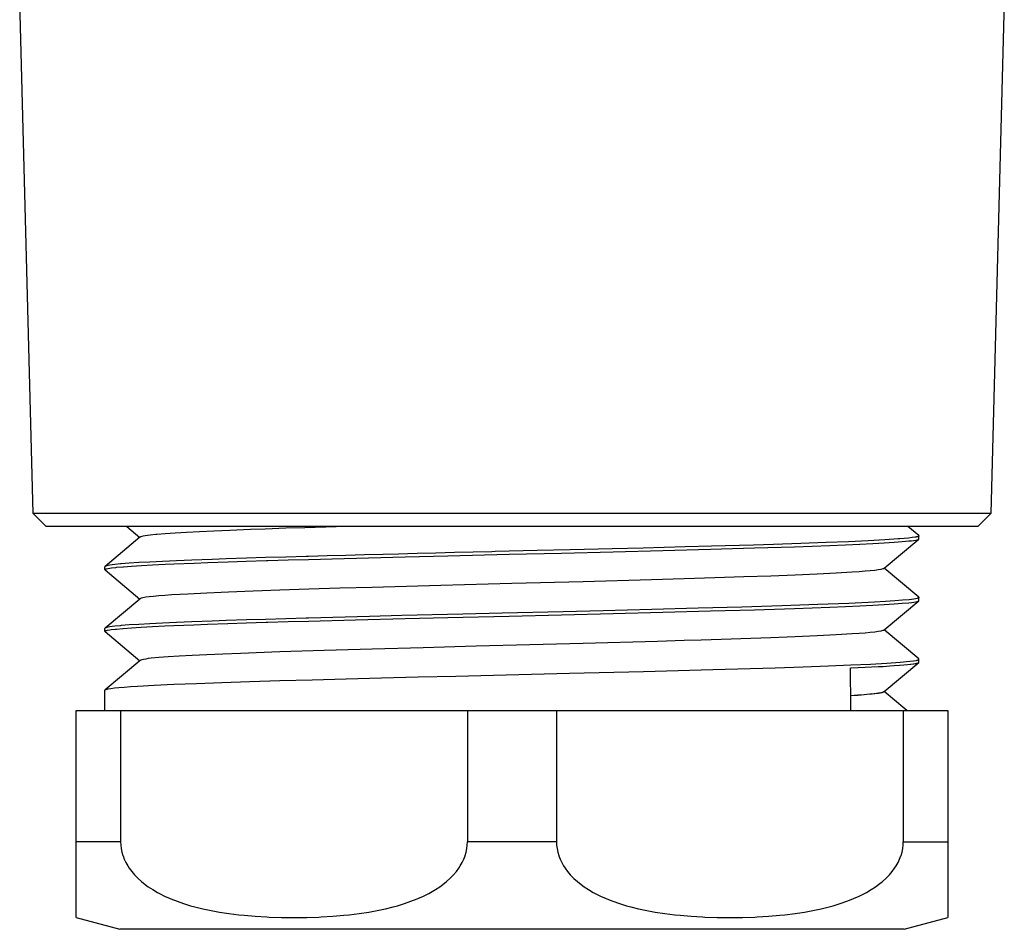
# Model space of a CAD drawing. Header units: millimetres. Extents: x 0 to 297, y 0 to 210.
# Tile 17 of 35: x 248 to 266, y 38 to 55. Entities that reach past the tile are written whole.
import ezdxf

# ---------------------------------------------------------------- set-up
doc = ezdxf.new("R2010")
doc.units = ezdxf.units.MM
doc.layers.add('ALL_ASSEM_MEMBER', color=7, linetype='CONTINUOUS')

msp = doc.modelspace()

# ---------------------------------------------------------------- linework, layer by layer
at = {"layer": 'ALL_ASSEM_MEMBER', "color": 7}
for p, q in [((247.759012, 45.864435), (247.513764, 55.230701)), ((265.51374, 55.230701), (265.268468, 45.864435)), ((265.268468, 45.864435), (247.759012, 45.864435)), ((247.759012, 45.864435), (247.998939, 45.630716)), ((265.028541, 45.630716), (265.268468, 45.864435)), ((265.028541, 45.630716), (247.998939, 45.630716)), ((249.470553, 45.630716), (249.710244, 45.429393)), ((251.064546, 45.54551), (250.801406, 45.533339)), ((251.352705, 45.557681), (251.064546, 45.54551)), ((251.734205, 45.572462), (251.352705, 45.557681)), ((251.99851, 45.582022), (251.734205, 45.572462)), ((252.380098, 45.595075), (251.99851, 45.582022)), ((252.727256, 45.606364), (252.380098, 45.595075)), ((253.108862, 45.618217), (252.727256, 45.606364)), ((253.490493, 45.629647), (253.108862, 45.618217)), ((253.525383, 45.630706), (253.490493, 45.629647)), ((263.949949, 45.462932), (263.750111, 45.630716)), ((249.709083, 45.430374), (249.076134, 44.898922)), ((249.715822, 45.436025), (249.709083, 45.430381)), ((249.722937, 45.440149), (249.715776, 45.43574)), ((249.726923, 45.441913), (249.722937, 45.440149)), ((249.745233, 45.44784), (249.726923, 45.441913)), ((249.745938, 45.448002), (249.745233, 45.44784)), ((249.772714, 45.45407), (249.745938, 45.448002)), ((249.807216, 45.460138), (249.772714, 45.45407)), ((249.849397, 45.466241), (249.807216, 45.460138)), ((249.899245, 45.472309), (249.849397, 45.466241)), ((250.003801, 45.482892), (249.899245, 45.472309)), ((250.021545, 45.484656), (250.003801, 45.482892)), ((250.173688, 45.496827), (250.021545, 45.484656)), ((250.355008, 45.508997), (250.173688, 45.496827)), ((250.564554, 45.521168), (250.355008, 45.508997)), ((250.801406, 45.533339), (250.564554, 45.521168)), ((263.027352, 45.367072), (262.668351, 45.350526)), ((263.330906, 45.383582), (263.027352, 45.367072)), ((263.316975, 44.866382), (263.949949, 45.397957)), ((263.576393, 45.400197), (263.330906, 45.383582)), ((263.601476, 45.402314), (263.576393, 45.400197)), ((263.76176, 45.416848), (263.601476, 45.402314)), ((263.648931, 45.351648), (263.769877, 45.363219)), ((263.83137, 45.425068), (263.76176, 45.416848)), ((263.769877, 45.363219), (263.819033, 45.369005)), ((263.819033, 45.369005), (263.860591, 45.374826)), ((263.885394, 45.433323), (263.83137, 45.425068)), ((263.860591, 45.374826), (263.894493, 45.380611)), ((263.89251, 45.434307), (263.885243, 45.432896)), ((263.899742, 45.435719), (263.89251, 45.434307)), ((263.894493, 45.380611), (263.920704, 45.386397)), ((263.906974, 45.43713), (263.899742, 45.435719)), ((263.91417, 45.438894), (263.906974, 45.43713)), ((263.914876, 45.439056), (263.91417, 45.438894)), ((263.918827, 45.440114), (263.914876, 45.439056)), ((263.925283, 45.441878), (263.918827, 45.440114)), ((263.920704, 45.386397), (263.939189, 45.392182)), ((263.930892, 45.443642), (263.925283, 45.441878)), ((263.935972, 45.445406), (263.930892, 45.443642)), ((263.939712, 45.446817), (263.935972, 45.445406)), ((263.939189, 45.392182), (263.949949, 45.397968)), ((263.94338, 45.448581), (263.939712, 45.446817)), ((263.944439, 45.449286), (263.94338, 45.448581)), ((263.946555, 45.450345), (263.944439, 45.449286)), ((263.948672, 45.451756), (263.946555, 45.450345)), ((263.94973, 45.452461), (263.948672, 45.451756)), ((263.950789, 45.45352), (263.94973, 45.452461)), ((263.949949, 45.462932), (263.953124, 45.457781)), ((263.949949, 45.397925), (263.953124, 45.403076)), ((263.951847, 45.454578), (263.950789, 45.45352)), ((263.952553, 45.455636), (263.951847, 45.454578)), ((263.952898, 45.456695), (263.952553, 45.455636)), ((263.953004, 45.457753), (263.952898, 45.456695)), ((263.953025, 45.403083), (263.953025, 45.457753)), ((256.976028, 45.186661), (256.207923, 45.168282)), ((257.577715, 45.20116), (256.976028, 45.186661)), ((258.345817, 45.22014), (257.577715, 45.20116)), ((258.911224, 45.234498), (258.345817, 45.22014)), ((258.361258, 45.166228), (259.273752, 45.189335)), ((259.679304, 45.254465), (258.911224, 45.234498)), ((259.273752, 45.189335), (260.140279, 45.212583)), ((260.163297, 45.267588), (259.679304, 45.254465)), ((260.140279, 45.212583), (260.946431, 45.235726)), ((260.931315, 45.289708), (260.163297, 45.267588)), ((261.291306, 45.300749), (260.931315, 45.289708)), ((260.946431, 45.235726), (261.678793, 45.258938)), ((261.796614, 45.317224), (261.291306, 45.300749)), ((261.678793, 45.258938), (262.325156, 45.282045)), ((262.256921, 45.333805), (261.796614, 45.317224)), ((262.668351, 45.350526), (262.256921, 45.333805)), ((262.325156, 45.282045), (262.612669, 45.293616)), ((262.612669, 45.293616), (262.874779, 45.305223)), ((262.874779, 45.305223), (263.110378, 45.316829)), ((263.110378, 45.316829), (263.318485, 45.328471)), ((263.318485, 45.328471), (263.498253, 45.340077)), ((263.498253, 45.340077), (263.648931, 45.351648)), ((250.379561, 45.001929), (250.124151, 44.990499)), ((250.65984, 45.013324), (250.379561, 45.001929)), ((251.032041, 45.027188), (250.65984, 45.013324)), ((251.290228, 45.036149), (251.032041, 45.027188)), ((251.662493, 45.04839), (251.290228, 45.036149)), ((251.652093, 44.993339), (252.023518, 45.00491)), ((252.005191, 45.059044), (251.662493, 45.04839)), ((252.377498, 45.070086), (252.005191, 45.059044)), ((252.023518, 45.00491), (252.050223, 45.005616)), ((252.050223, 45.005616), (252.421669, 45.016517)), ((252.749805, 45.080705), (252.377498, 45.070086)), ((252.421669, 45.016517), (252.793116, 45.02703)), ((252.793042, 45.081763), (252.749805, 45.080705)), ((253.134495, 45.091221), (252.793042, 45.081837)), ((252.793042, 45.027058), (253.445327, 45.044802)), ((253.475987, 45.100358), (253.134495, 45.091221)), ((253.445327, 45.044802), (254.561666, 45.073413)), ((253.817461, 45.109283), (253.475987, 45.100358)), ((254.158957, 45.118032), (253.817461, 45.109283)), ((254.440441, 45.125123), (254.158957, 45.118032)), ((254.781937, 45.133625), (254.440441, 45.125123)), ((254.561666, 45.073413), (255.343315, 45.09271)), ((255.123429, 45.142056), (254.781937, 45.133625)), ((255.464924, 45.150417), (255.123429, 45.142056)), ((255.343315, 45.09271), (256.459696, 45.119803)), ((255.80642, 45.158742), (255.464924, 45.150417)), ((256.147915, 45.166997), (255.80642, 45.158742)), ((256.207923, 45.168409), (256.147915, 45.166997)), ((256.459696, 45.119803), (257.417991, 45.143086)), ((257.417991, 45.143086), (258.361258, 45.166228)), ((249.076134, 44.898936), (249.072959, 44.89375)), ((249.076155, 44.833937), (249.07298, 44.839158)), ((249.073033, 44.839204), (249.073033, 44.893722)), ((249.073033, 44.839176), (249.07316, 44.840234)), ((249.07316, 44.840234), (249.073506, 44.841292)), ((249.073506, 44.841292), (249.074211, 44.842351)), ((249.074211, 44.842351), (249.074917, 44.843409)), ((249.074917, 44.843409), (249.075622, 44.844114)), ((249.075622, 44.844114), (249.075943, 44.844411)), ((249.075943, 44.844411), (249.077002, 44.845469)), ((249.076155, 44.833969), (249.710353, 44.30136)), ((249.083024, 44.903363), (249.07618, 44.899201)), ((249.077002, 44.845469), (249.07806, 44.846175)), ((249.07806, 44.846175), (249.079471, 44.84688)), ((249.079471, 44.84688), (249.080882, 44.847586)), ((249.080882, 44.847586), (249.082293, 44.848291)), ((249.082293, 44.848291), (249.083705, 44.848997)), ((249.086763, 44.904775), (249.083024, 44.903363)), ((249.083669, 44.848806), (249.097569, 44.853781)), ((249.104614, 44.910384), (249.086763, 44.904775)), ((249.097569, 44.853781), (249.099685, 44.854486)), ((249.099685, 44.854486), (249.122757, 44.860025)), ((249.104896, 44.910454), (249.104614, 44.910384)), ((249.130507, 44.916134), (249.104896, 44.910454)), ((249.122757, 44.860025), (249.164141, 44.867362)), ((249.163563, 44.921849), (249.130507, 44.916134)), ((249.204107, 44.927564), (249.163563, 44.921849)), ((249.164141, 44.867362), (249.190247, 44.871067)), ((249.190247, 44.871067), (249.272218, 44.880768)), ((249.252036, 44.933279), (249.204107, 44.927564)), ((249.354638, 44.943404), (249.252036, 44.933279)), ((249.272218, 44.880768), (249.285976, 44.882179)), ((249.285976, 44.882179), (249.401518, 44.892727)), ((249.369913, 44.944815), (249.354638, 44.943404)), ((249.516696, 44.95628), (249.369913, 44.944815)), ((249.401518, 44.892727), (249.409597, 44.893433)), ((249.409597, 44.893433), (249.560599, 44.904581)), ((249.691836, 44.967675), (249.516696, 44.95628)), ((249.560599, 44.904581), (249.73841, 44.915693)), ((249.894577, 44.979069), (249.691836, 44.967675)), ((249.73841, 44.915693), (249.94234, 44.926841)), ((250.124151, 44.990499), (249.894577, 44.979069)), ((249.94234, 44.926841), (250.17161, 44.938059)), ((250.17161, 44.938059), (250.331266, 44.94522)), ((250.331266, 44.94522), (250.702561, 44.960355)), ((250.702561, 44.960355), (250.951643, 44.969633)), ((250.951643, 44.969633), (251.323001, 44.982544)), ((251.323001, 44.982544), (251.652093, 44.993339)), ((263.144008, 44.826158), (263.063695, 44.817515)), ((263.208947, 44.834801), (263.144008, 44.826158)), ((263.258343, 44.843444), (263.208947, 44.834801)), ((263.292139, 44.852087), (263.258343, 44.843444)), ((263.303146, 44.856426), (263.292139, 44.852087)), ((263.310237, 44.86073), (263.303146, 44.856426)), ((263.310237, 44.86073), (263.316975, 44.866375)), ((263.949924, 44.334933), (263.315814, 44.867355)), ((259.066227, 44.653297), (257.813719, 44.61876)), ((259.659923, 44.670583), (259.066227, 44.653297)), ((260.22455, 44.687869), (259.659923, 44.670583)), ((260.754728, 44.705155), (260.22455, 44.687869)), ((261.245763, 44.722442), (260.754728, 44.705155)), ((261.693063, 44.739728), (261.245763, 44.722442)), ((262.092351, 44.757014), (261.693063, 44.739728)), ((262.440112, 44.7743), (262.092351, 44.757014)), ((262.732966, 44.791586), (262.440112, 44.7743)), ((262.857937, 44.800229), (262.732966, 44.791586)), ((262.968265, 44.808872), (262.857937, 44.800229)), ((263.063695, 44.817515), (262.968265, 44.808872)), ((252.27158, 44.463291), (251.780504, 44.446005)), ((252.801822, 44.480577), (252.27158, 44.463291)), ((253.366432, 44.497864), (252.801822, 44.480577)), ((253.96017, 44.51515), (253.366432, 44.497864)), ((255.212678, 44.549687), (253.96017, 44.51515)), ((256.513199, 44.584223), (255.212678, 44.549687)), ((257.813719, 44.61876), (256.513199, 44.584223)), ((249.709189, 44.30234), (249.076113, 43.770772)), ((249.715931, 44.308006), (249.709193, 44.302326)), ((249.723064, 44.312091), (249.715973, 44.307787)), ((249.734071, 44.316395), (249.723064, 44.312091)), ((249.767796, 44.325038), (249.734071, 44.316395)), ((249.817167, 44.333681), (249.767796, 44.325038)), ((249.882107, 44.342324), (249.817167, 44.333681)), ((249.962402, 44.350967), (249.882107, 44.342324)), ((250.05785, 44.35961), (249.962402, 44.350967)), ((250.168202, 44.368253), (250.05785, 44.35961)), ((250.293195, 44.376896), (250.168202, 44.368253)), ((250.586176, 44.394182), (250.293195, 44.376896)), ((250.934025, 44.411433), (250.586176, 44.394182)), ((251.333288, 44.428719), (250.934025, 44.411433)), ((251.780504, 44.446005), (251.333288, 44.428719)), ((263.771472, 44.289986), (263.655394, 44.278768)), ((263.859236, 44.301204), (263.771472, 44.289986)), ((263.861, 44.301469), (263.859236, 44.301204)), ((263.918404, 44.312405), (263.861, 44.301469)), ((263.92202, 44.313668), (263.918139, 44.31261)), ((263.9259, 44.314726), (263.92202, 44.313668)), ((263.929746, 44.315785), (263.9259, 44.314726)), ((263.933591, 44.317196), (263.929746, 44.315785)), ((263.937366, 44.318607), (263.933591, 44.317196)), ((263.94107, 44.320018), (263.937366, 44.318607)), ((263.944245, 44.321429), (263.94107, 44.320018)), ((263.946009, 44.322135), (263.944245, 44.321429)), ((263.947772, 44.323193), (263.946009, 44.322135)), ((263.949184, 44.324251), (263.947772, 44.323193)), ((263.950595, 44.32531), (263.949184, 44.324251)), ((263.949924, 44.334944), (263.953099, 44.329758)), ((263.950789, 44.325532), (263.950595, 44.32531)), ((263.951847, 44.32659), (263.950789, 44.325532)), ((263.952553, 44.327648), (263.951847, 44.32659)), ((263.952898, 44.328707), (263.952553, 44.327648)), ((263.953004, 44.329765), (263.952898, 44.328707)), ((263.953025, 44.275056), (263.953025, 44.329733)), ((259.067546, 44.110705), (258.17738, 44.088162)), ((259.917944, 44.133071), (259.067546, 44.110705)), ((260.715313, 44.155507), (259.917944, 44.133071)), ((260.140624, 44.084532), (260.946798, 44.10778)), ((261.447244, 44.177873), (260.715313, 44.155507)), ((260.946798, 44.10778), (261.679136, 44.130957)), ((262.102327, 44.20031), (261.447244, 44.177873)), ((261.679136, 44.130957), (262.325501, 44.154241)), ((262.67038, 44.222782), (262.102327, 44.20031)), ((262.325501, 44.154241), (262.612994, 44.165777)), ((262.612994, 44.165777), (262.8751, 44.177277)), ((263.142551, 44.245148), (262.67038, 44.222782)), ((262.8751, 44.177277), (263.110681, 44.188848)), ((263.110681, 44.188848), (263.318785, 44.20049)), ((263.340343, 44.256331), (263.142551, 44.245148)), ((263.317, 43.738376), (263.949991, 44.269955)), ((263.318785, 44.20049), (263.498511, 44.212096)), ((263.5115, 44.267549), (263.340343, 44.256331)), ((263.498511, 44.212096), (263.649146, 44.223667)), ((263.655394, 44.278768), (263.5115, 44.267549)), ((263.649146, 44.223667), (263.77005, 44.235238)), ((263.77005, 44.235238), (263.819185, 44.241059)), ((263.819185, 44.241059), (263.860721, 44.24688)), ((263.860721, 44.24688), (263.894588, 44.252701)), ((263.894588, 44.252701), (263.920799, 44.258486)), ((263.920799, 44.258486), (263.939249, 44.264272)), ((263.939249, 44.264272), (263.949974, 44.270058)), ((263.949991, 44.269994), (263.953166, 44.275074)), ((251.66232, 43.920356), (251.290055, 43.908186)), ((252.005085, 43.930975), (251.66232, 43.920356)), ((252.377392, 43.942052), (252.005085, 43.930975)), ((252.749721, 43.952706), (252.377392, 43.942052)), ((252.793042, 43.953764), (252.749721, 43.952706)), ((252.793042, 43.899042), (253.653582, 43.922431)), ((253.905938, 43.983458), (252.793045, 43.953754)), ((253.653582, 43.922431), (254.561772, 43.945608)), ((254.500886, 43.998557), (253.905938, 43.983458)), ((255.613842, 44.026003), (254.500886, 43.998557)), ((254.561772, 43.945608), (255.343509, 43.96487)), ((255.343509, 43.96487), (256.45989, 43.991893)), ((256.333564, 44.043395), (255.613842, 44.026003)), ((257.446545, 44.070206), (256.333564, 44.043395)), ((256.45989, 43.991893), (257.418249, 44.01507)), ((257.418249, 44.01507), (258.361536, 44.038283)), ((258.17738, 44.088162), (257.446545, 44.070206)), ((258.361536, 44.038283), (259.274055, 44.06146)), ((259.274055, 44.06146), (260.140624, 44.084532)), ((249.076113, 43.770779), (249.072938, 43.765664)), ((249.073033, 43.711075), (249.073033, 43.765625)), ((249.082939, 43.775316), (249.07613, 43.771153)), ((249.086678, 43.776727), (249.082939, 43.775316)), ((249.1046, 43.782406), (249.086678, 43.776727)), ((249.104794, 43.782456), (249.1046, 43.782406)), ((249.13037, 43.788206), (249.104794, 43.782456)), ((249.163425, 43.793956), (249.13037, 43.788206)), ((249.162148, 43.739138), (249.188642, 43.742948)), ((249.203928, 43.799707), (249.163425, 43.793956)), ((249.188642, 43.742948), (249.267879, 43.752403)), ((249.251856, 43.805422), (249.203928, 43.799707)), ((249.3528, 43.815335), (249.251856, 43.805422)), ((249.267879, 43.752403), (249.284036, 43.754167)), ((249.284036, 43.754167), (249.398156, 43.764538)), ((249.369698, 43.816746), (249.3528, 43.815335)), ((249.516481, 43.82814), (249.369698, 43.816746)), ((249.398156, 43.764538), (249.407364, 43.765244)), ((249.407364, 43.765244), (249.558151, 43.776392)), ((249.6916, 43.839606), (249.516481, 43.82814)), ((249.558151, 43.776392), (249.735831, 43.787575)), ((249.894341, 43.851036), (249.6916, 43.839606)), ((249.735831, 43.787575), (249.939694, 43.798758)), ((250.123893, 43.862395), (249.894341, 43.851036)), ((249.939694, 43.798758), (250.16901, 43.809941)), ((250.379325, 43.873755), (250.123893, 43.862395)), ((250.16901, 43.809941), (250.328881, 43.817102)), ((250.328881, 43.817102), (250.700222, 43.832271)), ((250.659624, 43.88522), (250.379325, 43.873755)), ((251.031826, 43.89919), (250.659624, 43.88522)), ((250.700222, 43.832271), (250.949773, 43.84162)), ((250.949773, 43.84162), (251.321198, 43.854602)), ((251.290055, 43.908186), (251.031826, 43.89919)), ((251.321198, 43.854602), (251.650982, 43.865397)), ((251.650982, 43.865397), (252.022467, 43.876898)), ((252.022467, 43.876898), (252.050019, 43.877603)), ((252.050019, 43.877603), (252.421507, 43.888539)), ((252.421507, 43.888539), (252.793017, 43.899052)), ((249.076113, 43.705949), (249.072938, 43.711135)), ((249.073033, 43.711124), (249.07316, 43.712183)), ((249.07316, 43.712183), (249.073506, 43.713241)), ((249.073506, 43.713241), (249.074211, 43.714299)), ((249.074211, 43.714299), (249.074917, 43.715358)), ((249.074917, 43.715358), (249.075622, 43.716063)), ((249.075622, 43.716063), (249.075901, 43.716335)), ((249.075901, 43.716335), (249.076959, 43.717393)), ((249.076113, 43.705885), (249.710244, 43.173361)), ((249.076959, 43.717393), (249.078018, 43.718099)), ((249.078018, 43.718099), (249.079076, 43.718804)), ((249.079076, 43.718804), (249.080487, 43.71951)), ((249.080487, 43.71951), (249.081898, 43.720215)), ((249.081898, 43.720215), (249.083309, 43.720921)), ((249.083151, 43.720512), (249.096662, 43.725486)), ((249.096662, 43.725486), (249.098779, 43.726191)), ((249.098779, 43.726191), (249.121603, 43.731801)), ((249.121603, 43.731801), (249.162148, 43.739138)), ((261.245985, 43.5945), (259.973217, 43.552103)), ((261.69318, 43.611786), (261.245985, 43.5945)), ((262.092594, 43.629072), (261.69318, 43.611786)), ((262.440376, 43.646358), (262.092594, 43.629072)), ((262.73321, 43.663644), (262.440376, 43.646358)), ((262.858223, 43.672287), (262.73321, 43.663644)), ((262.968597, 43.68093), (262.858223, 43.672287)), ((263.064002, 43.689573), (262.968597, 43.68093)), ((263.144188, 43.698216), (263.064002, 43.689573)), ((263.209018, 43.706859), (263.144188, 43.698216)), ((263.258372, 43.715502), (263.209018, 43.706859)), ((263.292168, 43.724145), (263.258372, 43.715502)), ((263.303174, 43.728449), (263.292168, 43.724145)), ((263.3103, 43.732753), (263.303174, 43.728449)), ((263.3103, 43.732753), (263.317003, 43.738362)), ((263.949949, 43.206928), (263.315835, 43.73935)), ((253.959553, 43.387201), (253.079462, 43.361307)), ((254.892698, 43.41313), (253.959553, 43.387201)), ((255.859456, 43.439024), (254.892698, 43.41313)), ((256.839906, 43.464917), (255.859456, 43.439024)), ((257.813532, 43.490847), (256.839906, 43.464917)), ((259.174388, 43.528502), (257.813532, 43.490847)), ((259.659993, 43.542684), (259.174388, 43.528502)), ((259.973217, 43.552103), (259.659993, 43.542684)), ((249.817069, 43.205873), (249.778612, 43.199417)), ((249.864221, 43.212364), (249.817069, 43.205873)), ((249.920013, 43.218855), (249.864221, 43.212364)), ((250.057363, 43.231802), (249.920013, 43.218855)), ((250.22841, 43.244749), (250.057363, 43.231802)), ((250.432101, 43.257696), (250.22841, 43.244749)), ((250.667424, 43.270643), (250.432101, 43.257696)), ((250.933235, 43.28359), (250.667424, 43.270643)), ((251.228157, 43.296537), (250.933235, 43.28359)), ((251.550486, 43.309484), (251.228157, 43.296537)), ((252.270811, 43.335413), (251.550486, 43.309484)), ((253.079462, 43.361307), (252.270811, 43.335413)), ((263.953025, 43.201756), (263.94985, 43.206942)), ((263.953008, 43.199474), (263.953353, 43.200532)), ((263.953025, 43.147157), (263.953025, 43.201767)), ((263.953353, 43.200532), (263.953459, 43.20159)), ((249.709083, 43.174335), (249.076046, 42.642833)), ((249.715779, 43.179962), (249.709076, 43.174317)), ((249.727954, 43.186435), (249.715818, 43.179944)), ((249.748908, 43.192926), (249.727954, 43.186435)), ((249.778612, 43.199417), (249.748908, 43.192926)), ((260.185438, 43.012452), (261.325138, 43.046107)), ((261.325138, 43.046107), (261.834259, 43.062829)), ((261.834259, 43.062829), (262.296828, 43.079551)), ((262.296828, 43.079551), (262.708773, 43.096484)), ((262.693695, 43.04107), (262.716731, 43.042128)), ((262.693695, 43.04107), (262.694753, 42.96342)), ((262.708773, 43.096484), (263.066524, 43.113276)), ((262.716731, 43.042128), (262.842863, 43.047808)), ((262.842863, 43.047808), (262.968999, 43.05384)), ((262.968999, 43.05384), (263.086541, 43.059802)), ((263.066524, 43.113276), (263.366939, 43.130033)), ((263.086541, 43.059802), (263.212609, 43.066611)), ((263.212609, 43.066611), (263.297121, 43.071444)), ((263.297121, 43.071444), (263.423147, 43.079205)), ((263.316911, 42.610406), (263.949991, 43.142063)), ((263.366939, 43.130033), (263.607381, 43.146896)), ((263.423147, 43.079205), (263.499608, 43.08432)), ((263.499608, 43.08432), (263.599578, 43.091693)), ((263.599578, 43.091693), (263.674165, 43.097867)), ((263.607381, 43.146896), (263.785774, 43.163688)), ((263.674165, 43.097867), (263.741108, 43.104217)), ((263.741108, 43.104217), (263.746647, 43.104922)), ((263.746647, 43.104922), (263.798541, 43.110637)), ((263.785774, 43.163688), (263.851189, 43.172049)), ((263.798541, 43.110637), (263.807819, 43.111696)), ((263.807819, 43.111696), (263.846988, 43.116881)), ((263.846988, 43.116881), (263.857324, 43.118293)), ((263.851189, 43.172049), (263.900539, 43.18041)), ((263.857324, 43.118293), (263.886393, 43.12309)), ((263.886393, 43.12309), (263.898599, 43.12556)), ((263.898599, 43.12556), (263.916732, 43.129581)), ((263.900511, 43.180314), (263.900726, 43.18036)), ((263.900726, 43.18036), (263.906441, 43.181418)), ((263.906441, 43.181418), (263.912156, 43.18283)), ((263.912156, 43.18283), (263.917836, 43.184241)), ((263.916732, 43.129581), (263.926398, 43.132051)), ((263.917836, 43.184241), (263.92348, 43.185652)), ((263.92348, 43.185652), (263.925244, 43.186005)), ((263.925244, 43.186005), (263.930818, 43.187768)), ((263.926398, 43.132051), (263.937934, 43.13579)), ((263.930818, 43.187768), (263.935616, 43.189532)), ((263.935616, 43.189532), (263.939849, 43.191296)), ((263.937934, 43.13579), (263.940756, 43.136849)), ((263.939849, 43.191296), (263.942671, 43.192355)), ((263.940756, 43.136849), (263.945906, 43.139318)), ((263.942671, 43.192355), (263.945846, 43.193766)), ((263.945846, 43.193766), (263.946552, 43.19408)), ((263.945906, 43.139318), (263.949822, 43.14214)), ((263.946552, 43.19408), (263.948316, 43.195138)), ((263.948316, 43.195138), (263.95008, 43.196196)), ((263.949991, 43.142077), (263.953166, 43.147157)), ((263.95008, 43.196196), (263.950185, 43.196299)), ((263.950185, 43.196299), (263.951244, 43.197357)), ((263.951244, 43.197357), (263.952302, 43.198415)), ((263.952302, 43.198415), (263.953008, 43.199474)), ((252.861304, 42.827703), (253.482929, 42.844424)), ((253.482929, 42.844424), (254.131056, 42.861076)), ((254.131056, 42.861076), (254.800031, 42.877974)), ((254.800031, 42.877974), (255.483967, 42.894907)), ((255.483967, 42.894907), (256.176945, 42.911629)), ((256.176945, 42.911629), (257.565597, 42.945319)), ((257.565597, 42.945319), (258.917496, 42.978762)), ((258.917496, 42.978762), (260.185438, 43.012452)), ((262.694753, 42.96342), (262.695812, 42.885766)), ((262.695812, 42.885766), (262.69687, 42.808117)), ((249.128419, 42.659534), (249.178866, 42.667965)), ((249.178866, 42.667965), (249.245358, 42.676432)), ((249.245358, 42.676432), (249.327759, 42.684863)), ((249.327759, 42.684863), (249.425902, 42.693259)), ((249.425902, 42.693259), (249.539525, 42.70162)), ((249.539525, 42.70162), (249.668415, 42.710016)), ((249.668415, 42.710016), (249.97083, 42.726879)), ((249.97083, 42.726879), (250.330497, 42.743671)), ((250.330497, 42.743671), (250.744231, 42.760393)), ((250.744231, 42.760393), (251.208436, 42.777256)), ((251.208436, 42.777256), (251.719064, 42.794118)), ((251.719064, 42.794118), (252.271633, 42.810911)), ((252.271633, 42.810911), (252.861304, 42.827703)), ((262.69687, 42.808117), (262.697928, 42.730467)), ((262.697928, 42.730467), (262.698987, 42.652813)), ((249.073033, 42.637739), (249.076208, 42.642819)), ((249.073033, 42.264557), (249.073033, 42.637757)), ((249.076067, 42.642812), (249.083052, 42.646975)), ((249.083052, 42.646975), (249.094129, 42.651138)), ((249.094129, 42.651138), (249.128419, 42.659534)), ((262.698987, 42.652813), (262.700045, 42.575164)), ((262.700045, 42.575164), (262.701103, 42.49751)), ((262.701103, 42.49751), (262.702162, 42.41986)), ((262.766939, 42.537579), (262.706049, 42.533592)), ((262.827831, 42.541777), (262.766939, 42.537579)), ((262.837074, 42.542482), (262.827831, 42.541777)), ((262.897921, 42.546998), (262.837074, 42.542482)), ((262.952764, 42.551337), (262.897921, 42.546998)), ((263.000026, 42.555359), (262.952764, 42.551337)), ((263.052822, 42.560227), (263.000026, 42.555359)), ((263.096725, 42.564637), (263.052822, 42.560227)), ((263.136924, 42.569082), (263.096725, 42.564637)), ((263.146202, 42.57014), (263.136924, 42.569082)), ((263.177282, 42.574056), (263.146202, 42.57014)), ((263.204763, 42.577901), (263.177282, 42.574056)), ((263.21637, 42.579665), (263.204763, 42.577901)), ((263.237431, 42.583193), (263.21637, 42.579665)), ((263.25634, 42.586756), (263.237431, 42.583193)), ((263.259867, 42.587461), (263.25634, 42.586756)), ((263.272179, 42.590284), (263.259867, 42.587461)), ((263.282551, 42.593106), (263.272179, 42.590284)), ((263.291688, 42.595928), (263.282551, 42.593106)), ((263.297685, 42.598045), (263.291688, 42.595928)), ((263.303118, 42.600514), (263.297685, 42.598045)), ((263.304529, 42.60122), (263.303118, 42.600514)), ((263.307704, 42.602984), (263.304529, 42.60122)), ((263.310173, 42.604748), (263.307704, 42.602984)), ((263.310173, 42.604748), (263.316911, 42.610392)), ((263.692535, 42.294998), (263.315726, 42.611387)), ((262.702162, 42.41986), (262.70322, 42.342211)), ((262.70322, 42.342211), (262.704278, 42.264557)), ((248.54561, 42.264557), (264.480449, 42.264557)), ((248.54561, 38.478495), (248.54561, 42.264557)), ((249.359083, 42.264557), (249.359083, 39.86456)), ((255.699535, 42.264557), (255.699535, 39.86456)), ((257.326502, 42.264557), (257.326502, 39.86456)), ((263.666976, 42.264557), (263.666976, 39.86456)), ((263.728793, 42.264557), (263.692535, 42.295002)), ((264.480449, 42.264557), (264.480449, 38.478495)), ((249.359083, 39.86456), (248.54561, 39.86456)), ((249.359083, 39.86456), (249.361552, 39.802394)), ((249.361552, 39.802394), (249.369313, 39.739321)), ((255.689178, 39.7393), (255.696939, 39.802369)), ((255.696939, 39.802369), (255.699408, 39.864532)), ((257.326502, 39.86456), (255.699535, 39.86456)), ((257.326502, 39.86456), (257.328971, 39.802394)), ((257.328971, 39.802394), (257.336732, 39.739321)), ((263.656774, 39.739374), (263.664535, 39.802443)), ((263.664535, 39.802443), (263.667004, 39.864606)), ((263.666976, 39.86456), (264.480449, 39.86456)), ((249.369313, 39.739321), (249.382295, 39.676029)), ((249.382295, 39.676029), (249.400393, 39.613302)), ((249.400393, 39.613302), (249.402509, 39.606881)), ((249.402509, 39.606881), (249.426075, 39.545695)), ((255.632416, 39.545664), (255.655981, 39.606856)), ((255.655981, 39.606856), (255.658098, 39.613277)), ((255.658098, 39.613277), (255.676231, 39.676004)), ((255.676231, 39.676004), (255.689178, 39.7393)), ((257.336732, 39.739321), (257.349715, 39.676029)), ((257.349715, 39.676029), (257.367847, 39.613305)), ((257.367847, 39.613305), (257.369964, 39.606885)), ((257.369964, 39.606885), (257.39353, 39.545699)), ((263.599976, 39.545738), (263.623542, 39.60693)), ((263.623542, 39.60693), (263.625659, 39.613351)), ((263.625659, 39.613351), (263.643791, 39.676078)), ((263.643791, 39.676078), (263.656774, 39.739374)), ((249.426075, 39.545695), (249.455038, 39.484626)), ((249.455038, 39.484626), (249.489504, 39.423874)), ((249.489504, 39.423874), (249.517938, 39.380232)), ((255.540553, 39.380165), (255.568986, 39.423839)), ((255.568986, 39.423839), (255.603453, 39.484584)), ((255.603453, 39.484584), (255.632416, 39.545664)), ((257.39353, 39.545699), (257.422493, 39.48463)), ((257.422493, 39.48463), (257.456959, 39.423881)), ((257.456959, 39.423881), (257.485393, 39.380236)), ((263.508078, 39.380246), (263.536512, 39.423913)), ((263.536512, 39.423913), (263.570978, 39.484658)), ((263.570978, 39.484658), (263.599976, 39.545738)), ((249.517938, 39.380232), (249.561908, 39.32075)), ((249.561908, 39.32075), (249.611562, 39.262147)), ((249.611562, 39.262147), (249.667047, 39.2045)), ((255.391444, 39.20445), (255.446929, 39.262094)), ((255.446929, 39.262094), (255.496582, 39.320694)), ((255.496582, 39.320694), (255.540553, 39.380165)), ((257.485393, 39.380236), (257.529363, 39.320754)), ((257.529363, 39.320754), (257.579013, 39.262158)), ((257.579013, 39.262158), (257.634501, 39.204503)), ((263.358973, 39.204524), (263.414479, 39.262168)), ((263.414479, 39.262168), (263.464111, 39.320768)), ((263.464111, 39.320768), (263.508078, 39.380246)), ((249.667047, 39.2045), (249.678547, 39.193423)), ((249.678547, 39.193423), (249.741246, 39.137066)), ((249.741246, 39.137066), (249.809953, 39.082128)), ((249.809953, 39.082128), (249.865205, 39.042155)), ((255.193229, 39.042074), (255.248478, 39.082047)), ((255.248478, 39.082047), (255.317209, 39.136985)), ((255.317209, 39.136985), (255.379908, 39.193338)), ((255.379908, 39.193338), (255.391444, 39.20445)), ((257.634501, 39.204503), (257.646002, 39.193426)), ((257.646002, 39.193426), (257.708704, 39.137077)), ((257.708704, 39.137077), (257.777411, 39.082132)), ((257.777411, 39.082132), (257.832663, 39.042159)), ((263.160758, 39.042152), (263.216006, 39.082125)), ((263.216006, 39.082125), (263.284738, 39.137063)), ((263.284738, 39.137063), (263.347437, 39.193412)), ((263.347437, 39.193412), (263.358973, 39.204524)), ((249.865205, 39.042155), (249.945434, 38.989542)), ((249.945434, 38.989542), (250.032033, 38.938798)), ((250.032033, 38.938798), (250.067135, 38.919784)), ((250.067135, 38.919784), (250.163619, 38.87146)), ((254.894758, 38.871393), (254.991264, 38.91972)), ((254.991264, 38.91972), (255.026401, 38.938735)), ((255.026401, 38.938735), (255.113001, 38.989475)), ((255.113001, 38.989475), (255.193229, 39.042074)), ((257.832663, 39.042159), (257.912892, 38.989545)), ((257.912892, 38.989545), (257.999492, 38.938806)), ((257.999492, 38.938806), (258.034593, 38.919791)), ((258.034593, 38.919791), (258.131074, 38.871467)), ((262.862287, 38.871446), (262.958793, 38.919766)), ((262.958793, 38.919766), (262.99393, 38.938816)), ((262.99393, 38.938816), (263.080551, 38.989549)), ((263.080551, 38.989549), (263.160758, 39.042152)), ((250.163619, 38.87146), (250.267251, 38.825215)), ((250.267251, 38.825215), (250.278364, 38.820558)), ((250.278364, 38.820558), (250.391062, 38.776401)), ((250.391062, 38.776401), (250.510865, 38.734911)), ((250.510865, 38.734911), (250.638722, 38.695964)), ((254.41961, 38.695894), (254.547484, 38.734833)), ((254.547484, 38.734833), (254.667309, 38.77633)), ((254.667309, 38.77633), (254.780028, 38.820491)), ((254.780028, 38.820491), (254.791105, 38.825148)), ((254.791105, 38.825148), (254.894758, 38.871393)), ((258.131074, 38.871467), (258.23471, 38.825225)), ((258.23471, 38.825225), (258.245857, 38.820569)), ((258.245857, 38.820569), (258.358556, 38.776412)), ((258.358556, 38.776412), (258.478338, 38.734921)), ((258.478338, 38.734921), (258.606216, 38.695975)), ((262.3871, 38.695939), (262.514978, 38.734879)), ((262.514978, 38.734879), (262.634802, 38.776376)), ((262.634802, 38.776376), (262.747522, 38.820537)), ((262.747522, 38.820537), (262.758634, 38.825194)), ((262.758634, 38.825194), (262.862287, 38.871446)), ((250.638722, 38.695964), (250.716365, 38.674656)), ((250.716365, 38.674656), (250.859896, 38.639414)), ((250.859896, 38.639414), (251.011802, 38.607311)), ((251.011802, 38.607311), (251.164872, 38.579724)), ((251.164872, 38.579724), (251.3384, 38.553442)), ((251.3384, 38.553442), (251.52172, 38.530794)), ((251.52172, 38.530794), (251.61799, 38.520775)), ((251.61799, 38.520775), (251.820128, 38.503559)), ((253.238201, 38.503559), (253.440385, 38.520775)), ((253.440385, 38.520775), (253.536633, 38.530794)), ((253.536633, 38.530794), (253.719975, 38.553442)), ((253.719975, 38.553442), (253.89352, 38.579724)), ((253.89352, 38.579724), (254.046611, 38.607311)), ((254.046611, 38.607311), (254.198499, 38.639379)), ((254.198499, 38.639379), (254.342006, 38.674621)), ((254.342006, 38.674621), (254.41961, 38.695894)), ((258.606216, 38.695975), (258.683859, 38.674667)), ((258.683859, 38.674667), (258.827411, 38.639425)), ((258.827411, 38.639425), (258.979317, 38.607322)), ((258.979317, 38.607322), (259.132366, 38.579735)), ((259.132366, 38.579735), (259.30589, 38.553453)), ((259.30589, 38.553453), (259.489214, 38.530804)), ((259.489214, 38.530804), (259.585483, 38.520786)), ((259.585483, 38.520786), (259.787621, 38.50357)), ((261.205715, 38.50357), (261.407878, 38.520786)), ((261.407878, 38.520786), (261.504123, 38.530804)), ((261.504123, 38.530804), (261.687468, 38.553453)), ((261.687468, 38.553453), (261.861013, 38.579735)), ((261.861013, 38.579735), (262.014105, 38.607322)), ((262.014105, 38.607322), (262.166014, 38.639425)), ((262.166014, 38.639425), (262.309499, 38.674667)), ((262.309499, 38.674667), (262.3871, 38.695939)), ((248.54561, 38.478509), (249.344873, 38.264563)), ((251.820128, 38.503559), (252.031529, 38.490648)), ((252.031529, 38.490648), (252.07315, 38.488531)), ((252.07315, 38.488531), (252.297792, 38.480946)), ((252.297792, 38.480946), (252.526716, 38.478477)), ((252.526716, 38.478477), (252.529185, 38.478477)), ((252.529185, 38.478477), (252.531655, 38.478477)), ((252.531655, 38.478477), (252.760583, 38.480946)), ((252.760583, 38.480946), (252.985224, 38.488531)), ((252.985224, 38.488531), (253.026757, 38.490648)), ((253.026757, 38.490648), (253.238201, 38.503559)), ((259.787621, 38.50357), (259.999023, 38.490658)), ((259.999023, 38.490658), (260.040644, 38.488542)), ((260.040644, 38.488542), (260.265285, 38.480957)), ((260.265285, 38.480957), (260.494209, 38.478488)), ((260.494209, 38.478488), (260.496679, 38.478488)), ((260.496679, 38.478488), (260.499148, 38.478488)), ((260.499148, 38.478488), (260.728076, 38.480957)), ((260.728076, 38.480957), (260.952718, 38.488542)), ((260.952718, 38.488542), (260.994271, 38.490658)), ((260.994271, 38.490658), (261.205715, 38.50357)), ((263.681165, 38.264563), (264.480449, 38.478509)), ((263.681122, 38.264563), (249.344936, 38.264563))]:
    msp.add_line(p, q, dxfattribs=at)

doc.saveas('drawing.dxf')
